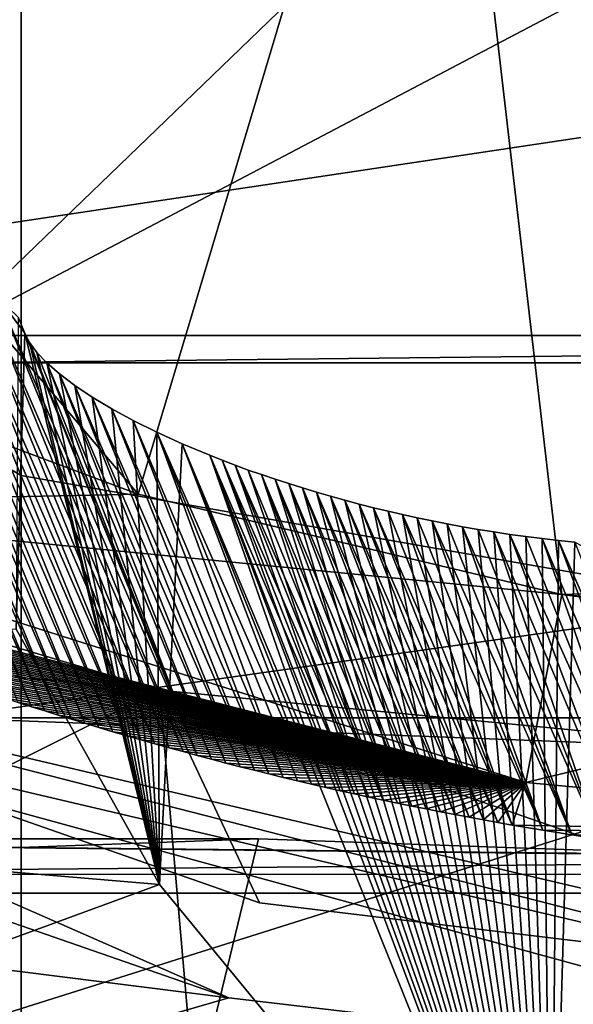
# Model space of a CAD drawing. Header units: millimetres. Extents: x -147 to 294, y -82 to 275.
# Tile 94 of 256: x 232.1 to 233.19, y 135.57 to 137.52. Entities that reach past the tile are written whole.
import ezdxf

# ---------------------------------------------------------------- set-up
doc = ezdxf.new("R2010")
doc.units = ezdxf.units.MM
doc.header["$LTSCALE"] = 67.506716
for name, color, linetype in [('1023', 7, 'CONTINUOUS'), ('1024', 7, 'CONTINUOUS'), ('1033', 7, 'CONTINUOUS'), ('1035', 7, 'CONTINUOUS'), ('1047', 7, 'CONTINUOUS'), ('1048', 7, 'CONTINUOUS'), ('1202', 7, 'CONTINUOUS'), ('3256', 7, 'CONTINUOUS'), ('3401', 7, 'CONTINUOUS'), ('3406', 7, 'CONTINUOUS'), ('3538', 7, 'CONTINUOUS'), ('3839', 7, 'CONTINUOUS'), ('3848', 7, 'CONTINUOUS'), ('3849', 7, 'CONTINUOUS'), ('3850', 7, 'CONTINUOUS'), ('3852', 7, 'CONTINUOUS'), ('3856', 7, 'CONTINUOUS'), ('3857', 7, 'CONTINUOUS'), ('3858', 7, 'CONTINUOUS'), ('3860', 7, 'CONTINUOUS'), ('3861', 7, 'CONTINUOUS'), ('3926', 7, 'CONTINUOUS'), ('3927', 7, 'CONTINUOUS'), ('4048', 7, 'CONTINUOUS')]:
    doc.layers.add(name, color=color, linetype=linetype)

msp = doc.modelspace()

# ---------------------------------------------------------------- linework, layer by layer
at = {"layer": '1023', "linetype": 'CONTINUOUS'}
for points in [[(228.4423, 138.7405, -50.744), (225.1132, 135.3587, -49.7493), (232.0989, 135.4898, -51.3636), (228.4423, 138.7405, -50.744)], [(232.0989, 135.4898, -51.3636), (232.0991, 136.6153, -51.3617), (228.4423, 138.7405, -50.744), (232.0989, 135.4898, -51.3636)], [(232.0993, 138.0082, -51.3593), (228.4423, 138.7405, -50.744), (232.0991, 136.6153, -51.3617), (232.0993, 138.0082, -51.3593)]]:
    msp.add_3dface(points, dxfattribs=at)
at = {"layer": '1024', "linetype": 'CONTINUOUS'}
for points in [[(232.0994, 138.7688, -51.3579), (232.0993, 138.0082, -51.3593), (239.2559, 135.3592, -51.2413), (232.0994, 138.7688, -51.3579)], [(232.0994, 138.7688, -51.3579), (239.2559, 135.3592, -51.2413), (235.8028, 138.7406, -51.5192), (232.0994, 138.7688, -51.3579)], [(232.0993, 138.0082, -51.3593), (232.0991, 136.6153, -51.3617), (239.2559, 135.3592, -51.2413), (232.0993, 138.0082, -51.3593)], [(232.0991, 136.6153, -51.3617), (232.0989, 135.4898, -51.3636), (239.2559, 135.3592, -51.2413), (232.0991, 136.6153, -51.3617)]]:
    msp.add_3dface(points, dxfattribs=at)
at = {"layer": '1033', "linetype": 'CONTINUOUS'}
for points in [[(232.5699, 135.8956, -29.992), (231.8211, 132.8089, -30.1456), (231.697, 135.8641, -30.1191), (232.5699, 135.8956, -29.992)], [(233.4594, 135.8643, -29.9527), (231.8211, 132.8089, -30.1456), (232.5699, 135.8956, -29.992), (233.4594, 135.8643, -29.9527)], [(234.3482, 135.8539, -30.0018), (231.8211, 132.8089, -30.1456), (233.4594, 135.8643, -29.9527), (234.3482, 135.8539, -30.0018)], [(234.3482, 135.8539, -30.0018), (234.3458, 134.4748, -30.0247), (231.8211, 132.8089, -30.1456), (234.3482, 135.8539, -30.0018)]]:
    msp.add_3dface(points, dxfattribs=at)
at = {"layer": '1035', "linetype": 'CONTINUOUS'}
for points in [[(231.8211, 132.8089, -30.1456), (234.3458, 134.4748, -30.0247), (226.4347, 135.7877, -28.8869), (231.8211, 132.8089, -30.1456)], [(226.4347, 135.7877, -28.8869), (234.3458, 134.4748, -30.0247), (241.5995, 133.9568, -30.9088), (226.4347, 135.7877, -28.8869)], [(242.3202, 135.7877, -30.5596), (226.4347, 135.7877, -28.8869), (242.1171, 134.6476, -30.8029), (242.3202, 135.7877, -30.5596)], [(242.1171, 134.6476, -30.8029), (226.4347, 135.7877, -28.8869), (241.5995, 133.9568, -30.9088), (242.1171, 134.6476, -30.8029)]]:
    msp.add_3dface(points, dxfattribs=at)
at = {"layer": '1047', "linetype": 'CONTINUOUS'}
msp.add_3dface([(232.5699, 135.8956, -29.992), (231.697, 135.8641, -30.1191), (230.4226, 135.8956, -29.7659), (232.5699, 135.8956, -29.992)], dxfattribs=at)
at = {"layer": '1048', "linetype": 'CONTINUOUS'}
for points in [[(226.4347, 135.7877, -28.8869), (234.3482, 135.8539, -30.0018), (230.4226, 135.8956, -29.7659), (226.4347, 135.7877, -28.8869)], [(234.3482, 135.8539, -30.0018), (233.4594, 135.8643, -29.9527), (230.4226, 135.8956, -29.7659), (234.3482, 135.8539, -30.0018)], [(233.4594, 135.8643, -29.9527), (232.5699, 135.8956, -29.992), (230.4226, 135.8956, -29.7659), (233.4594, 135.8643, -29.9527)], [(234.3482, 135.8539, -30.0018), (226.4347, 135.7877, -28.8869), (242.3202, 135.7877, -30.5596), (234.3482, 135.8539, -30.0018)]]:
    msp.add_3dface(points, dxfattribs=at)
at = {"layer": '1202', "linetype": 'CONTINUOUS'}
for points in [[(231.89, 138.7724, -53.3469), (241.5294, 138.5312, -52.905), (231.8897, 137.0878, -53.3499), (231.89, 138.7724, -53.3469)], [(241.5294, 138.5312, -52.905), (231.8894, 135.4933, -53.3526), (231.8897, 137.0878, -53.3499), (241.5294, 138.5312, -52.905)], [(231.8894, 135.4933, -53.3526), (241.5294, 138.5312, -52.905), (240.426, 135.3129, -53.0827), (231.8894, 135.4933, -53.3526)]]:
    msp.add_3dface(points, dxfattribs=at)
at = {"layer": '3256', "linetype": 'CONTINUOUS'}
for points in [[(222.8952, 136.7908, -26.9624), (225.705, 133.6187, -25.8615), (232.5113, 135.5808, -24.6857), (222.8952, 136.7908, -26.9624)], [(230.9129, 136.1347, -24.7715), (222.8952, 136.7908, -26.9624), (232.5113, 135.5808, -24.6857), (230.9129, 136.1347, -24.7715)], [(232.5113, 135.5808, -24.6857), (225.705, 133.6187, -25.8615), (234.1418, 135.3887, -24.7277), (232.5113, 135.5808, -24.6857)]]:
    msp.add_3dface(points, dxfattribs=at)
at = {"layer": '3401', "linetype": 'CONTINUOUS'}
for points in [[(230.8785, 136.6363, -26.2468), (232.3734, 136.19, -26.5287), (229.6792, 134.8447, -26.6202), (230.8785, 136.6363, -26.2468)], [(229.6792, 134.8447, -26.6202), (232.3734, 136.19, -26.5287), (232.4905, 134.8447, -26.9162), (229.6792, 134.8447, -26.6202)], [(232.3734, 136.19, -26.5287), (233.938, 136.0396, -26.7354), (232.4905, 134.8447, -26.9162), (232.3734, 136.19, -26.5287)], [(236.5588, 136.1167, -26.9899), (236.5919, 134.1245, -27.5489), (232.627, 132.8531, -27.4859), (236.5588, 136.1167, -26.9899)], [(236.4268, 136.0996, -26.9807), (236.5588, 136.1167, -26.9899), (232.627, 132.8531, -27.4859), (236.4268, 136.0996, -26.9807)], [(236.286, 136.0837, -26.9703), (236.4268, 136.0996, -26.9807), (232.627, 132.8531, -27.4859), (236.286, 136.0837, -26.9703)], [(236.136, 136.0696, -26.9585), (236.286, 136.0837, -26.9703), (232.627, 132.8531, -27.4859), (236.136, 136.0696, -26.9585)], [(235.9762, 136.0574, -26.945), (236.136, 136.0696, -26.9585), (232.627, 132.8531, -27.4859), (235.9762, 136.0574, -26.945)], [(235.8058, 136.048, -26.9297), (235.9762, 136.0574, -26.945), (232.627, 132.8531, -27.4859), (235.8058, 136.048, -26.9297)], [(235.6237, 136.0419, -26.9123), (235.8058, 136.048, -26.9297), (232.627, 132.8531, -27.4859), (235.6237, 136.0419, -26.9123)], [(232.4905, 134.8447, -26.9162), (233.938, 136.0396, -26.7354), (232.6159, 134.4705, -27.0337), (232.4905, 134.8447, -26.9162)], [(232.6159, 134.4705, -27.0337), (233.938, 136.0396, -26.7354), (232.6644, 134.1246, -27.1353), (232.6159, 134.4705, -27.0337)], [(235.4297, 136.0396, -26.8925), (235.6237, 136.0419, -26.9123), (232.627, 132.8531, -27.4859), (235.4297, 136.0396, -26.8925)], [(234.6838, 136.0396, -26.8139), (235.4297, 136.0396, -26.8925), (232.627, 132.8531, -27.4859), (234.6838, 136.0396, -26.8139)], [(233.938, 136.0396, -26.7354), (234.6838, 136.0396, -26.8139), (232.627, 132.8531, -27.4859), (233.938, 136.0396, -26.7354)], [(232.6644, 134.1246, -27.1353), (233.938, 136.0396, -26.7354), (232.627, 132.8531, -27.4859), (232.6644, 134.1246, -27.1353)]]:
    msp.add_3dface(points, dxfattribs=at)
at = {"layer": '3406', "linetype": 'CONTINUOUS'}
for points in [[(230.9736, 136.2547, -24.817), (234.14, 135.5125, -24.7719), (231.012, 136.3134, -24.9349), (230.9736, 136.2547, -24.817)], [(234.14, 135.5125, -24.7719), (234.1334, 135.5812, -24.8798), (231.012, 136.3134, -24.9349), (234.14, 135.5125, -24.7719)], [(231.012, 136.3134, -24.9349), (234.1334, 135.5812, -24.8798), (232.5722, 135.7687, -24.8441), (231.012, 136.3134, -24.9349)], [(230.9129, 136.1347, -24.7715), (232.5113, 135.5808, -24.6857), (230.9736, 136.2547, -24.817), (230.9129, 136.1347, -24.7715)], [(232.5113, 135.5808, -24.6857), (234.1418, 135.3887, -24.7277), (230.9736, 136.2547, -24.817), (232.5113, 135.5808, -24.6857)], [(234.1418, 135.3887, -24.7277), (234.14, 135.5125, -24.7719), (230.9736, 136.2547, -24.817), (234.1418, 135.3887, -24.7277)]]:
    msp.add_3dface(points, dxfattribs=at)
at = {"layer": '3538', "linetype": 'CONTINUOUS'}
for points in [[(232.3734, 136.19, -26.5287), (230.8785, 136.6363, -26.2468), (231.012, 136.3134, -24.9349), (232.3734, 136.19, -26.5287)], [(232.3734, 136.19, -26.5287), (231.012, 136.3134, -24.9349), (232.5722, 135.7687, -24.8441), (232.3734, 136.19, -26.5287)], [(233.938, 136.0396, -26.7354), (232.3734, 136.19, -26.5287), (234.1334, 135.5812, -24.8798), (233.938, 136.0396, -26.7354)], [(234.1334, 135.5812, -24.8798), (232.3734, 136.19, -26.5287), (232.5722, 135.7687, -24.8441), (234.1334, 135.5812, -24.8798)]]:
    msp.add_3dface(points, dxfattribs=at)
at = {"layer": '3839', "linetype": 'CONTINUOUS'}
for points in [[(235.0063, 136.4306, -23.7514), (235.0162, 138.6168, -23.658), (232.9202, 138.5439, -23.5384), (235.0063, 136.4306, -23.7514)], [(230.7538, 138.4395, -23.6229), (232.3312, 136.5784, -23.6256), (232.9202, 138.5439, -23.5384), (230.7538, 138.4395, -23.6229)], [(232.3312, 136.5784, -23.6256), (233.1714, 136.3795, -23.6366), (232.9202, 138.5439, -23.5384), (232.3312, 136.5784, -23.6256)], [(234.0901, 136.4069, -23.6747), (235.0063, 136.4306, -23.7514), (232.9202, 138.5439, -23.5384), (234.0901, 136.4069, -23.6747)], [(233.1714, 136.3795, -23.6366), (234.0901, 136.4069, -23.6747), (232.9202, 138.5439, -23.5384), (233.1714, 136.3795, -23.6366)], [(231.4973, 136.8899, -23.6409), (232.3312, 136.5784, -23.6256), (230.7538, 138.4395, -23.6229), (231.4973, 136.8899, -23.6409)]]:
    msp.add_3dface(points, dxfattribs=at)
at = {"layer": '3848', "linetype": 'CONTINUOUS'}
msp.add_3dface([(232.1062, 136.8975, -27.4203), (232.0935, 136.9291, -27.5406), (232.089, 136.3108, -27.5837), (232.1062, 136.8975, -27.4203)], dxfattribs=at)
at = {"layer": '3849', "linetype": 'CONTINUOUS'}
for points in [[(231.9424, 136.135, -28.9752), (231.9631, 136.8386, -28.7793), (236.9356, 136.8386, -29.3029), (231.9424, 136.135, -28.9752)], [(236.915, 136.135, -29.4988), (231.9424, 136.135, -28.9752), (236.9356, 136.8386, -29.3029), (236.915, 136.135, -29.4988)]]:
    msp.add_3dface(points, dxfattribs=at)
at = {"layer": '3850', "linetype": 'CONTINUOUS'}
for points in [[(228.7832, 135.825, -28.8975), (231.9424, 136.135, -28.9752), (240.0211, 135.8254, -30.0806), (228.7832, 135.825, -28.8975)], [(231.9424, 136.135, -28.9752), (236.915, 136.135, -29.4988), (240.0211, 135.8254, -30.0806), (231.9424, 136.135, -28.9752)], [(240.0426, 134.3077, -29.8767), (228.7832, 135.825, -28.8975), (240.0211, 135.8254, -30.0806), (240.0426, 134.3077, -29.8767)], [(228.8048, 134.3067, -28.6923), (228.7832, 135.825, -28.8975), (233.6475, 134.7462, -29.4935), (228.8048, 134.3067, -28.6923)], [(233.6475, 134.7462, -29.4935), (228.7832, 135.825, -28.8975), (235.1393, 134.7462, -29.6506), (233.6475, 134.7462, -29.4935)], [(235.1393, 134.7462, -29.6506), (228.7832, 135.825, -28.8975), (240.0426, 134.3077, -29.8767), (235.1393, 134.7462, -29.6506)]]:
    msp.add_3dface(points, dxfattribs=at)
at = {"layer": '3852', "linetype": 'CONTINUOUS'}
for points in [[(232.089, 136.3108, -27.5837), (228.9882, 136.091, -26.9509), (232.3734, 135.805, -27.0885), (232.089, 136.3108, -27.5837)], [(228.9882, 136.091, -26.9509), (229.0098, 134.5727, -26.7457), (232.3734, 135.805, -27.0885), (228.9882, 136.091, -26.9509)], [(232.3734, 135.805, -27.0885), (229.0098, 134.5727, -26.7457), (233.1497, 134.8618, -27.0591), (232.3734, 135.805, -27.0885)]]:
    msp.add_3dface(points, dxfattribs=at)
at = {"layer": '3856', "linetype": 'CONTINUOUS'}
for points in [[(232.1062, 136.8975, -27.4203), (232.089, 136.3108, -27.5837), (232.3734, 135.805, -27.0885), (232.1062, 136.8975, -27.4203)], [(232.1062, 136.8975, -27.4203), (232.3734, 135.805, -27.0885), (232.1158, 136.8791, -27.3527), (232.1062, 136.8975, -27.4203)], [(232.1158, 136.8791, -27.3527), (232.3734, 135.805, -27.0885), (232.1305, 136.8595, -27.2857), (232.1158, 136.8791, -27.3527)], [(232.1305, 136.8595, -27.2857), (232.3734, 135.805, -27.0885), (232.1502, 136.8387, -27.2198), (232.1305, 136.8595, -27.2857)], [(232.1502, 136.8387, -27.2198), (232.3734, 135.805, -27.0885), (232.1752, 136.8169, -27.155), (232.1502, 136.8387, -27.2198)], [(232.1752, 136.8169, -27.155), (232.3734, 135.805, -27.0885), (232.2053, 136.7941, -27.0918), (232.1752, 136.8169, -27.155)], [(232.2053, 136.7941, -27.0918), (232.3734, 135.805, -27.0885), (232.2401, 136.7709, -27.0315), (232.2053, 136.7941, -27.0918)], [(232.2401, 136.7709, -27.0315), (232.3734, 135.805, -27.0885), (232.2789, 136.7478, -26.9749), (232.2401, 136.7709, -27.0315)], [(232.2789, 136.7478, -26.9749), (232.3734, 135.805, -27.0885), (232.3215, 136.7246, -26.922), (232.2789, 136.7478, -26.9749)], [(232.3215, 136.7246, -26.922), (232.3734, 135.805, -27.0885), (232.368, 136.7014, -26.8725), (232.3215, 136.7246, -26.922)], [(232.368, 136.7014, -26.8725), (232.3734, 135.805, -27.0885), (232.4186, 136.6784, -26.8261), (232.368, 136.7014, -26.8725)], [(232.3734, 135.805, -27.0885), (233.1497, 134.8618, -27.0591), (232.4186, 136.6784, -26.8261), (232.3734, 135.805, -27.0885)], [(232.4186, 136.6784, -26.8261), (233.1497, 134.8618, -27.0591), (232.4731, 136.6555, -26.7832), (232.4186, 136.6784, -26.8261)], [(232.4731, 136.6555, -26.7832), (233.1497, 134.8618, -27.0591), (232.4982, 136.6456, -26.7657), (232.4731, 136.6555, -26.7832)], [(232.4982, 136.6456, -26.7657), (233.1497, 134.8618, -27.0591), (232.5237, 136.6359, -26.749), (232.4982, 136.6456, -26.7657)], [(232.5237, 136.6359, -26.749), (233.1497, 134.8618, -27.0591), (232.5497, 136.6264, -26.7332), (232.5237, 136.6359, -26.749)], [(232.5497, 136.6264, -26.7332), (233.1497, 134.8618, -27.0591), (232.5761, 136.6172, -26.7183), (232.5497, 136.6264, -26.7332)], [(232.5761, 136.6172, -26.7183), (233.1497, 134.8618, -27.0591), (232.6027, 136.6082, -26.7043), (232.5761, 136.6172, -26.7183)], [(232.6027, 136.6082, -26.7043), (233.1497, 134.8618, -27.0591), (232.6298, 136.5994, -26.6912), (232.6027, 136.6082, -26.7043)], [(232.6298, 136.5994, -26.6912), (233.1497, 134.8618, -27.0591), (232.6572, 136.5908, -26.679), (232.6298, 136.5994, -26.6912)], [(232.6572, 136.5908, -26.679), (233.1497, 134.8618, -27.0591), (232.6849, 136.5824, -26.6677), (232.6572, 136.5908, -26.679)], [(232.6849, 136.5824, -26.6677), (233.1497, 134.8618, -27.0591), (232.7129, 136.5743, -26.6572), (232.6849, 136.5824, -26.6677)], [(232.7129, 136.5743, -26.6572), (233.1497, 134.8618, -27.0591), (232.7412, 136.5665, -26.6476), (232.7129, 136.5743, -26.6572)], [(232.7412, 136.5665, -26.6476), (233.1497, 134.8618, -27.0591), (232.7698, 136.559, -26.6388), (232.7412, 136.5665, -26.6476)], [(232.7698, 136.559, -26.6388), (233.1497, 134.8618, -27.0591), (232.7984, 136.5517, -26.631), (232.7698, 136.559, -26.6388)], [(232.7984, 136.5517, -26.631), (233.1497, 134.8618, -27.0591), (232.8271, 136.5448, -26.624), (232.7984, 136.5517, -26.631)], [(232.8271, 136.5448, -26.624), (233.1497, 134.8618, -27.0591), (232.8559, 136.5381, -26.6179), (232.8271, 136.5448, -26.624)], [(232.8559, 136.5381, -26.6179), (233.1497, 134.8618, -27.0591), (232.885, 136.5317, -26.6126), (232.8559, 136.5381, -26.6179)], [(232.885, 136.5317, -26.6126), (233.1497, 134.8618, -27.0591), (232.9144, 136.5255, -26.6081), (232.885, 136.5317, -26.6126)], [(232.9144, 136.5255, -26.6081), (233.1497, 134.8618, -27.0591), (232.9443, 136.5197, -26.6044), (232.9144, 136.5255, -26.6081)], [(232.9443, 136.5197, -26.6044), (233.1497, 134.8618, -27.0591), (232.9748, 136.514, -26.6016), (232.9443, 136.5197, -26.6044)], [(232.9748, 136.514, -26.6016), (233.1497, 134.8618, -27.0591), (233.0058, 136.5087, -26.5996), (232.9748, 136.514, -26.6016)], [(233.0058, 136.5087, -26.5996), (233.1497, 134.8618, -27.0591), (233.0371, 136.5037, -26.5985), (233.0058, 136.5087, -26.5996)], [(233.0371, 136.5037, -26.5985), (233.1497, 134.8618, -27.0591), (233.0686, 136.4989, -26.5984), (233.0371, 136.5037, -26.5985)], [(233.0686, 136.4989, -26.5984), (233.1497, 134.8618, -27.0591), (233.1005, 136.4945, -26.5992), (233.0686, 136.4989, -26.5984)], [(233.1005, 136.4945, -26.5992), (233.1497, 134.8618, -27.0591), (233.1326, 136.4904, -26.601), (233.1005, 136.4945, -26.5992)], [(233.1326, 136.4904, -26.601), (233.1497, 134.8618, -27.0591), (233.1648, 136.4866, -26.6039), (233.1326, 136.4904, -26.601)], [(233.1648, 136.4866, -26.6039), (233.1497, 134.8618, -27.0591), (233.1973, 136.4832, -26.6077), (233.1648, 136.4866, -26.6039)]]:
    msp.add_3dface(points, dxfattribs=at)
at = {"layer": '3857', "linetype": 'CONTINUOUS'}
for points in [[(231.7281, 137.0512, -27.5983), (231.7551, 137.0436, -27.6033), (232.1199, 136.1573, -24.2314), (231.7281, 137.0512, -27.5983)], [(232.0933, 136.1658, -24.2313), (231.7281, 137.0512, -27.5983), (232.1199, 136.1573, -24.2314), (232.0933, 136.1658, -24.2313)], [(231.7551, 137.0436, -27.6033), (231.782, 137.0362, -27.6082), (232.1464, 136.1489, -24.2316), (231.7551, 137.0436, -27.6033)], [(232.1199, 136.1573, -24.2314), (231.7551, 137.0436, -27.6033), (232.1464, 136.1489, -24.2316), (232.1199, 136.1573, -24.2314)], [(231.782, 137.0362, -27.6082), (231.809, 137.0288, -27.6131), (232.1728, 136.1406, -24.2319), (231.782, 137.0362, -27.6082)], [(232.1464, 136.1489, -24.2316), (231.782, 137.0362, -27.6082), (232.1728, 136.1406, -24.2319), (232.1464, 136.1489, -24.2316)], [(231.809, 137.0288, -27.6131), (231.836, 137.0216, -27.618), (232.199, 136.1325, -24.2321), (231.809, 137.0288, -27.6131)], [(232.1728, 136.1406, -24.2319), (231.809, 137.0288, -27.6131), (232.199, 136.1325, -24.2321), (232.1728, 136.1406, -24.2319)], [(231.836, 137.0216, -27.618), (231.8631, 137.0144, -27.6229), (232.2253, 136.1245, -24.2324), (231.836, 137.0216, -27.618)], [(232.199, 136.1325, -24.2321), (231.836, 137.0216, -27.618), (232.2253, 136.1245, -24.2324), (232.199, 136.1325, -24.2321)], [(231.8631, 137.0144, -27.6229), (231.8902, 137.0074, -27.6277), (232.2532, 136.1161, -24.2327), (231.8631, 137.0144, -27.6229)], [(232.2253, 136.1245, -24.2324), (231.8631, 137.0144, -27.6229), (232.2532, 136.1161, -24.2327), (232.2253, 136.1245, -24.2324)], [(231.8902, 137.0074, -27.6277), (231.9173, 137.0004, -27.6325), (232.281, 136.1078, -24.233), (231.8902, 137.0074, -27.6277)], [(232.2532, 136.1161, -24.2327), (231.8902, 137.0074, -27.6277), (232.281, 136.1078, -24.233), (232.2532, 136.1161, -24.2327)], [(231.9173, 137.0004, -27.6325), (231.9444, 136.9935, -27.6373), (232.3088, 136.0997, -24.2333), (231.9173, 137.0004, -27.6325)], [(232.281, 136.1078, -24.233), (231.9173, 137.0004, -27.6325), (232.3088, 136.0997, -24.2333), (232.281, 136.1078, -24.233)], [(231.9444, 136.9935, -27.6373), (231.9716, 136.9868, -27.6421), (232.3367, 136.0917, -24.2337), (231.9444, 136.9935, -27.6373)], [(232.3088, 136.0997, -24.2333), (231.9444, 136.9935, -27.6373), (232.3367, 136.0917, -24.2337), (232.3088, 136.0997, -24.2333)], [(231.9716, 136.9868, -27.6421), (231.9988, 136.9801, -27.6468), (232.3646, 136.0838, -24.2341), (231.9716, 136.9868, -27.6421)], [(232.3367, 136.0917, -24.2337), (231.9716, 136.9868, -27.6421), (232.3646, 136.0838, -24.2341), (232.3367, 136.0917, -24.2337)], [(231.9988, 136.9801, -27.6468), (232.0261, 136.9736, -27.6515), (232.3925, 136.076, -24.2345), (231.9988, 136.9801, -27.6468)], [(232.3646, 136.0838, -24.2341), (231.9988, 136.9801, -27.6468), (232.3925, 136.076, -24.2345), (232.3646, 136.0838, -24.2341)], [(232.0261, 136.9736, -27.6515), (232.0533, 136.9671, -27.6562), (232.4204, 136.0683, -24.235), (232.0261, 136.9736, -27.6515)], [(232.3925, 136.076, -24.2345), (232.0261, 136.9736, -27.6515), (232.4204, 136.0683, -24.235), (232.3925, 136.076, -24.2345)], [(232.0533, 136.9671, -27.6562), (232.0935, 136.9291, -27.5406), (232.1062, 136.8975, -27.4203), (232.0533, 136.9671, -27.6562)], [(232.0533, 136.9671, -27.6562), (232.1062, 136.8975, -27.4203), (232.4485, 136.0607, -24.2354), (232.0533, 136.9671, -27.6562)], [(232.4204, 136.0683, -24.235), (232.0533, 136.9671, -27.6562), (232.4485, 136.0607, -24.2354), (232.4204, 136.0683, -24.235)], [(232.1062, 136.8975, -27.4203), (232.1158, 136.8791, -27.3527), (232.4485, 136.0607, -24.2354), (232.1062, 136.8975, -27.4203)], [(232.1158, 136.8791, -27.3527), (232.1305, 136.8595, -27.2857), (232.4485, 136.0607, -24.2354), (232.1158, 136.8791, -27.3527)], [(232.1305, 136.8595, -27.2857), (232.1502, 136.8387, -27.2198), (232.4485, 136.0607, -24.2354), (232.1305, 136.8595, -27.2857)], [(232.1502, 136.8387, -27.2198), (232.1752, 136.8169, -27.155), (232.4767, 136.0532, -24.2359), (232.1502, 136.8387, -27.2198)], [(232.4485, 136.0607, -24.2354), (232.1502, 136.8387, -27.2198), (232.4767, 136.0532, -24.2359), (232.4485, 136.0607, -24.2354)], [(232.1752, 136.8169, -27.155), (232.2053, 136.7941, -27.0918), (232.505, 136.0458, -24.2364), (232.1752, 136.8169, -27.155)], [(232.4767, 136.0532, -24.2359), (232.1752, 136.8169, -27.155), (232.505, 136.0458, -24.2364), (232.4767, 136.0532, -24.2359)], [(232.2053, 136.7941, -27.0918), (232.2401, 136.7709, -27.0315), (232.5334, 136.0385, -24.237), (232.2053, 136.7941, -27.0918)], [(232.505, 136.0458, -24.2364), (232.2053, 136.7941, -27.0918), (232.5334, 136.0385, -24.237), (232.505, 136.0458, -24.2364)], [(232.2401, 136.7709, -27.0315), (232.2789, 136.7478, -26.9749), (232.5618, 136.0313, -24.2376), (232.2401, 136.7709, -27.0315)], [(232.5334, 136.0385, -24.237), (232.2401, 136.7709, -27.0315), (232.5618, 136.0313, -24.2376), (232.5334, 136.0385, -24.237)], [(232.2789, 136.7478, -26.9749), (232.3215, 136.7246, -26.922), (232.5902, 136.0242, -24.2382), (232.2789, 136.7478, -26.9749)], [(232.5618, 136.0313, -24.2376), (232.2789, 136.7478, -26.9749), (232.5902, 136.0242, -24.2382), (232.5618, 136.0313, -24.2376)], [(232.3215, 136.7246, -26.922), (232.368, 136.7014, -26.8725), (232.6186, 136.0173, -24.2388), (232.3215, 136.7246, -26.922)], [(232.5902, 136.0242, -24.2382), (232.3215, 136.7246, -26.922), (232.6186, 136.0173, -24.2388), (232.5902, 136.0242, -24.2382)], [(232.368, 136.7014, -26.8725), (232.4186, 136.6784, -26.8261), (232.6754, 136.0038, -24.2401), (232.368, 136.7014, -26.8725)], [(232.6186, 136.0173, -24.2388), (232.368, 136.7014, -26.8725), (232.647, 136.0105, -24.2394), (232.6186, 136.0173, -24.2388)], [(232.647, 136.0105, -24.2394), (232.368, 136.7014, -26.8725), (232.6754, 136.0038, -24.2401), (232.647, 136.0105, -24.2394)], [(232.4186, 136.6784, -26.8261), (232.4731, 136.6555, -26.7832), (232.7038, 135.9972, -24.2408), (232.4186, 136.6784, -26.8261)], [(232.6754, 136.0038, -24.2401), (232.4186, 136.6784, -26.8261), (232.7038, 135.9972, -24.2408), (232.6754, 136.0038, -24.2401)], [(232.4731, 136.6555, -26.7832), (232.4982, 136.6456, -26.7657), (232.7606, 135.9845, -24.2423), (232.4731, 136.6555, -26.7832)], [(232.7038, 135.9972, -24.2408), (232.4731, 136.6555, -26.7832), (232.7322, 135.9908, -24.2416), (232.7038, 135.9972, -24.2408)], [(232.7322, 135.9908, -24.2416), (232.4731, 136.6555, -26.7832), (232.7606, 135.9845, -24.2423), (232.7322, 135.9908, -24.2416)], [(232.4982, 136.6456, -26.7657), (232.5237, 136.6359, -26.749), (232.789, 135.9783, -24.2431), (232.4982, 136.6456, -26.7657)], [(232.7606, 135.9845, -24.2423), (232.4982, 136.6456, -26.7657), (232.789, 135.9783, -24.2431), (232.7606, 135.9845, -24.2423)], [(232.5237, 136.6359, -26.749), (232.5497, 136.6264, -26.7332), (232.8175, 135.9722, -24.2439), (232.5237, 136.6359, -26.749)], [(232.789, 135.9783, -24.2431), (232.5237, 136.6359, -26.749), (232.8175, 135.9722, -24.2439), (232.789, 135.9783, -24.2431)], [(232.5497, 136.6264, -26.7332), (232.5761, 136.6172, -26.7183), (232.8175, 135.9722, -24.2439), (232.5497, 136.6264, -26.7332)], [(232.5761, 136.6172, -26.7183), (232.6027, 136.6082, -26.7043), (232.8459, 135.9662, -24.2447), (232.5761, 136.6172, -26.7183)], [(232.8175, 135.9722, -24.2439), (232.5761, 136.6172, -26.7183), (232.8459, 135.9662, -24.2447), (232.8175, 135.9722, -24.2439)], [(232.6027, 136.6082, -26.7043), (232.6298, 136.5994, -26.6912), (232.8743, 135.9604, -24.2456), (232.6027, 136.6082, -26.7043)], [(232.8459, 135.9662, -24.2447), (232.6027, 136.6082, -26.7043), (232.8743, 135.9604, -24.2456), (232.8459, 135.9662, -24.2447)], [(232.6298, 136.5994, -26.6912), (232.6572, 136.5908, -26.679), (232.9027, 135.9547, -24.2465), (232.6298, 136.5994, -26.6912)], [(232.8743, 135.9604, -24.2456), (232.6298, 136.5994, -26.6912), (232.9027, 135.9547, -24.2465), (232.8743, 135.9604, -24.2456)], [(232.6572, 136.5908, -26.679), (232.6849, 136.5824, -26.6677), (232.9312, 135.9491, -24.2474), (232.6572, 136.5908, -26.679)], [(232.9027, 135.9547, -24.2465), (232.6572, 136.5908, -26.679), (232.9312, 135.9491, -24.2474), (232.9027, 135.9547, -24.2465)], [(232.6849, 136.5824, -26.6677), (232.7129, 136.5743, -26.6572), (232.9596, 135.9436, -24.2483), (232.6849, 136.5824, -26.6677)], [(232.9312, 135.9491, -24.2474), (232.6849, 136.5824, -26.6677), (232.9596, 135.9436, -24.2483), (232.9312, 135.9491, -24.2474)], [(232.7129, 136.5743, -26.6572), (232.7412, 136.5665, -26.6476), (232.988, 135.9383, -24.2493), (232.7129, 136.5743, -26.6572)], [(232.9596, 135.9436, -24.2483), (232.7129, 136.5743, -26.6572), (232.988, 135.9383, -24.2493), (232.9596, 135.9436, -24.2483)], [(232.7412, 136.5665, -26.6476), (232.7698, 136.559, -26.6388), (233.0164, 135.933, -24.2503), (232.7412, 136.5665, -26.6476)], [(232.988, 135.9383, -24.2493), (232.7412, 136.5665, -26.6476), (233.0164, 135.933, -24.2503), (232.988, 135.9383, -24.2493)], [(232.7698, 136.559, -26.6388), (232.7984, 136.5517, -26.631), (233.0449, 135.9279, -24.2513), (232.7698, 136.559, -26.6388)], [(233.0164, 135.933, -24.2503), (232.7698, 136.559, -26.6388), (233.0449, 135.9279, -24.2513), (233.0164, 135.933, -24.2503)], [(232.7984, 136.5517, -26.631), (232.8271, 136.5448, -26.624), (233.0733, 135.9229, -24.2524), (232.7984, 136.5517, -26.631)], [(233.0449, 135.9279, -24.2513), (232.7984, 136.5517, -26.631), (233.0733, 135.9229, -24.2524), (233.0449, 135.9279, -24.2513)], [(232.8271, 136.5448, -26.624), (232.8559, 136.5381, -26.6179), (233.0733, 135.9229, -24.2524), (232.8271, 136.5448, -26.624)], [(232.8559, 136.5381, -26.6179), (232.885, 136.5317, -26.6126), (233.1341, 135.9127, -24.2547), (232.8559, 136.5381, -26.6179)], [(233.0733, 135.9229, -24.2524), (232.8559, 136.5381, -26.6179), (233.1341, 135.9127, -24.2547), (233.0733, 135.9229, -24.2524)], [(232.885, 136.5317, -26.6126), (232.9144, 136.5255, -26.6081), (233.1341, 135.9127, -24.2547), (232.885, 136.5317, -26.6126)], [(232.9144, 136.5255, -26.6081), (232.9443, 136.5197, -26.6044), (233.1917, 135.9035, -24.257), (232.9144, 136.5255, -26.6081)], [(233.1341, 135.9127, -24.2547), (232.9144, 136.5255, -26.6081), (233.1917, 135.9035, -24.257), (233.1341, 135.9127, -24.2547)], [(232.9443, 136.5197, -26.6044), (232.9748, 136.514, -26.6016), (233.1917, 135.9035, -24.257), (232.9443, 136.5197, -26.6044)], [(232.9748, 136.514, -26.6016), (233.0058, 136.5087, -26.5996), (233.2462, 135.8952, -24.2592), (232.9748, 136.514, -26.6016)], [(233.1917, 135.9035, -24.257), (232.9748, 136.514, -26.6016), (233.2462, 135.8952, -24.2592), (233.1917, 135.9035, -24.257)], [(233.0058, 136.5087, -26.5996), (233.0371, 136.5037, -26.5985), (233.2462, 135.8952, -24.2592), (233.0058, 136.5087, -26.5996)], [(233.0371, 136.5037, -26.5985), (233.0686, 136.4989, -26.5984), (233.2975, 135.8878, -24.2615), (233.0371, 136.5037, -26.5985)], [(233.2462, 135.8952, -24.2592), (233.0371, 136.5037, -26.5985), (233.2975, 135.8878, -24.2615), (233.2462, 135.8952, -24.2592)], [(233.0686, 136.4989, -26.5984), (233.1005, 136.4945, -26.5992), (233.346, 135.8812, -24.2637), (233.0686, 136.4989, -26.5984)], [(233.2975, 135.8878, -24.2615), (233.0686, 136.4989, -26.5984), (233.346, 135.8812, -24.2637), (233.2975, 135.8878, -24.2615)], [(233.1005, 136.4945, -26.5992), (233.1326, 136.4904, -26.601), (233.346, 135.8812, -24.2637), (233.1005, 136.4945, -26.5992)], [(233.1326, 136.4904, -26.601), (233.1648, 136.4866, -26.6039), (233.3917, 135.8753, -24.2658), (233.1326, 136.4904, -26.601)], [(233.346, 135.8812, -24.2637), (233.1326, 136.4904, -26.601), (233.3917, 135.8753, -24.2658), (233.346, 135.8812, -24.2637)], [(233.1648, 136.4866, -26.6039), (233.1973, 136.4832, -26.6077), (233.4347, 135.87, -24.2679), (233.1648, 136.4866, -26.6039)], [(233.3917, 135.8753, -24.2658), (233.1648, 136.4866, -26.6039), (233.4347, 135.87, -24.2679), (233.3917, 135.8753, -24.2658)]]:
    msp.add_3dface(points, dxfattribs=at)
at = {"layer": '3858', "linetype": 'CONTINUOUS'}
for points in [[(232.3312, 136.5784, -23.6256), (231.4973, 136.8899, -23.6409), (231.3522, 136.5583, -23.8309), (232.3312, 136.5784, -23.6256)], [(233.1714, 136.3795, -23.6366), (232.3312, 136.5784, -23.6256), (231.3522, 136.5583, -23.8309), (233.1714, 136.3795, -23.6366)], [(231.3522, 136.5583, -23.8309), (231.3226, 136.4645, -24.2355), (233.1004, 136.0073, -23.8342), (231.3522, 136.5583, -23.8309)], [(233.1714, 136.3795, -23.6366), (231.3522, 136.5583, -23.8309), (233.1004, 136.0073, -23.8342), (233.1714, 136.3795, -23.6366)], [(231.3226, 136.4645, -24.2355), (231.3525, 136.451, -24.235), (233.1004, 136.0073, -23.8342), (231.3226, 136.4645, -24.2355)], [(231.3525, 136.451, -24.235), (231.3824, 136.4377, -24.2345), (233.1004, 136.0073, -23.8342), (231.3525, 136.451, -24.235)], [(231.3824, 136.4377, -24.2345), (231.4122, 136.4246, -24.234), (233.1004, 136.0073, -23.8342), (231.3824, 136.4377, -24.2345)], [(231.4122, 136.4246, -24.234), (231.4418, 136.4117, -24.2336), (233.1004, 136.0073, -23.8342), (231.4122, 136.4246, -24.234)], [(231.4418, 136.4117, -24.2336), (231.4714, 136.399, -24.2332), (233.1004, 136.0073, -23.8342), (231.4418, 136.4117, -24.2336)], [(231.4714, 136.399, -24.2332), (231.5008, 136.3865, -24.2329), (233.1004, 136.0073, -23.8342), (231.4714, 136.399, -24.2332)], [(231.5008, 136.3865, -24.2329), (231.5302, 136.3742, -24.2325), (233.1004, 136.0073, -23.8342), (231.5008, 136.3865, -24.2329)], [(231.5302, 136.3742, -24.2325), (231.5595, 136.3621, -24.2322), (233.1004, 136.0073, -23.8342), (231.5302, 136.3742, -24.2325)], [(231.5595, 136.3621, -24.2322), (231.5886, 136.3501, -24.232), (233.1004, 136.0073, -23.8342), (231.5595, 136.3621, -24.2322)], [(231.5886, 136.3501, -24.232), (231.6177, 136.3384, -24.2317), (233.1004, 136.0073, -23.8342), (231.5886, 136.3501, -24.232)], [(231.6177, 136.3384, -24.2317), (231.6466, 136.3268, -24.2315), (233.1004, 136.0073, -23.8342), (231.6177, 136.3384, -24.2317)], [(231.6466, 136.3268, -24.2315), (231.6754, 136.3154, -24.2313), (233.1004, 136.0073, -23.8342), (231.6466, 136.3268, -24.2315)], [(231.6754, 136.3154, -24.2313), (231.7042, 136.3042, -24.2311), (233.1004, 136.0073, -23.8342), (231.6754, 136.3154, -24.2313)], [(231.7042, 136.3042, -24.2311), (231.7328, 136.2932, -24.231), (233.1004, 136.0073, -23.8342), (231.7042, 136.3042, -24.2311)], [(231.7328, 136.2932, -24.231), (231.7613, 136.2823, -24.2308), (233.1004, 136.0073, -23.8342), (231.7328, 136.2932, -24.231)], [(231.7613, 136.2823, -24.2308), (231.7897, 136.2717, -24.2308), (233.1004, 136.0073, -23.8342), (231.7613, 136.2823, -24.2308)], [(231.7897, 136.2717, -24.2308), (231.818, 136.2612, -24.2307), (233.1004, 136.0073, -23.8342), (231.7897, 136.2717, -24.2308)], [(231.818, 136.2612, -24.2307), (231.8462, 136.2508, -24.2306), (233.1004, 136.0073, -23.8342), (231.818, 136.2612, -24.2307)], [(231.8462, 136.2508, -24.2306), (231.8743, 136.2407, -24.2306), (233.1004, 136.0073, -23.8342), (231.8462, 136.2508, -24.2306)], [(231.8743, 136.2407, -24.2306), (231.9022, 136.2307, -24.2306), (233.1004, 136.0073, -23.8342), (231.8743, 136.2407, -24.2306)], [(231.9022, 136.2307, -24.2306), (231.9301, 136.2209, -24.2306), (233.1004, 136.0073, -23.8342), (231.9022, 136.2307, -24.2306)], [(231.9301, 136.2209, -24.2306), (231.9578, 136.2112, -24.2307), (233.1004, 136.0073, -23.8342), (231.9301, 136.2209, -24.2306)], [(231.9578, 136.2112, -24.2307), (231.9853, 136.2018, -24.2308), (233.1004, 136.0073, -23.8342), (231.9578, 136.2112, -24.2307)], [(231.9853, 136.2018, -24.2308), (232.0126, 136.1925, -24.2309), (233.1004, 136.0073, -23.8342), (231.9853, 136.2018, -24.2308)], [(232.0126, 136.1925, -24.2309), (232.0396, 136.1835, -24.231), (233.1004, 136.0073, -23.8342), (232.0126, 136.1925, -24.2309)], [(232.0396, 136.1835, -24.231), (232.0666, 136.1746, -24.2311), (233.1004, 136.0073, -23.8342), (232.0396, 136.1835, -24.231)], [(232.0666, 136.1746, -24.2311), (232.0933, 136.1658, -24.2313), (233.1004, 136.0073, -23.8342), (232.0666, 136.1746, -24.2311)], [(232.0933, 136.1658, -24.2313), (232.1199, 136.1573, -24.2314), (233.1004, 136.0073, -23.8342), (232.0933, 136.1658, -24.2313)], [(232.1199, 136.1573, -24.2314), (232.1464, 136.1489, -24.2316), (233.1004, 136.0073, -23.8342), (232.1199, 136.1573, -24.2314)], [(232.1464, 136.1489, -24.2316), (232.1728, 136.1406, -24.2319), (233.1004, 136.0073, -23.8342), (232.1464, 136.1489, -24.2316)], [(232.1728, 136.1406, -24.2319), (232.199, 136.1325, -24.2321), (233.1004, 136.0073, -23.8342), (232.1728, 136.1406, -24.2319)], [(232.199, 136.1325, -24.2321), (232.2253, 136.1245, -24.2324), (233.1004, 136.0073, -23.8342), (232.199, 136.1325, -24.2321)], [(232.2253, 136.1245, -24.2324), (232.2532, 136.1161, -24.2327), (233.1004, 136.0073, -23.8342), (232.2253, 136.1245, -24.2324)], [(232.2532, 136.1161, -24.2327), (232.281, 136.1078, -24.233), (233.1004, 136.0073, -23.8342), (232.2532, 136.1161, -24.2327)], [(232.281, 136.1078, -24.233), (232.3088, 136.0997, -24.2333), (233.1004, 136.0073, -23.8342), (232.281, 136.1078, -24.233)], [(232.3088, 136.0997, -24.2333), (232.3367, 136.0917, -24.2337), (233.1004, 136.0073, -23.8342), (232.3088, 136.0997, -24.2333)], [(232.3367, 136.0917, -24.2337), (232.3646, 136.0838, -24.2341), (233.1004, 136.0073, -23.8342), (232.3367, 136.0917, -24.2337)], [(232.3646, 136.0838, -24.2341), (232.3925, 136.076, -24.2345), (233.1004, 136.0073, -23.8342), (232.3646, 136.0838, -24.2341)], [(232.3925, 136.076, -24.2345), (232.4204, 136.0683, -24.235), (233.1004, 136.0073, -23.8342), (232.3925, 136.076, -24.2345)], [(232.4204, 136.0683, -24.235), (232.4485, 136.0607, -24.2354), (233.1004, 136.0073, -23.8342), (232.4204, 136.0683, -24.235)], [(232.4485, 136.0607, -24.2354), (232.4767, 136.0532, -24.2359), (233.1004, 136.0073, -23.8342), (232.4485, 136.0607, -24.2354)], [(232.4767, 136.0532, -24.2359), (232.505, 136.0458, -24.2364), (233.1004, 136.0073, -23.8342), (232.4767, 136.0532, -24.2359)], [(232.505, 136.0458, -24.2364), (232.5334, 136.0385, -24.237), (233.1004, 136.0073, -23.8342), (232.505, 136.0458, -24.2364)], [(232.5334, 136.0385, -24.237), (232.5618, 136.0313, -24.2376), (233.1004, 136.0073, -23.8342), (232.5334, 136.0385, -24.237)], [(232.5618, 136.0313, -24.2376), (232.5902, 136.0242, -24.2382), (233.1004, 136.0073, -23.8342), (232.5618, 136.0313, -24.2376)], [(232.5902, 136.0242, -24.2382), (232.6186, 136.0173, -24.2388), (233.1004, 136.0073, -23.8342), (232.5902, 136.0242, -24.2382)], [(232.6186, 136.0173, -24.2388), (232.647, 136.0105, -24.2394), (233.1004, 136.0073, -23.8342), (232.6186, 136.0173, -24.2388)], [(232.647, 136.0105, -24.2394), (232.6754, 136.0038, -24.2401), (233.1004, 136.0073, -23.8342), (232.647, 136.0105, -24.2394)], [(232.6754, 136.0038, -24.2401), (232.7038, 135.9972, -24.2408), (233.1004, 136.0073, -23.8342), (232.6754, 136.0038, -24.2401)], [(232.7038, 135.9972, -24.2408), (232.7322, 135.9908, -24.2416), (233.1004, 136.0073, -23.8342), (232.7038, 135.9972, -24.2408)], [(232.7322, 135.9908, -24.2416), (232.7606, 135.9845, -24.2423), (233.1004, 136.0073, -23.8342), (232.7322, 135.9908, -24.2416)], [(232.7606, 135.9845, -24.2423), (232.789, 135.9783, -24.2431), (233.1004, 136.0073, -23.8342), (232.7606, 135.9845, -24.2423)], [(232.789, 135.9783, -24.2431), (232.8175, 135.9722, -24.2439), (233.1004, 136.0073, -23.8342), (232.789, 135.9783, -24.2431)], [(232.8175, 135.9722, -24.2439), (232.8459, 135.9662, -24.2447), (233.1004, 136.0073, -23.8342), (232.8175, 135.9722, -24.2439)], [(232.8459, 135.9662, -24.2447), (232.8743, 135.9604, -24.2456), (233.1004, 136.0073, -23.8342), (232.8459, 135.9662, -24.2447)], [(232.8743, 135.9604, -24.2456), (232.9027, 135.9547, -24.2465), (233.1004, 136.0073, -23.8342), (232.8743, 135.9604, -24.2456)], [(232.9027, 135.9547, -24.2465), (232.9312, 135.9491, -24.2474), (233.1004, 136.0073, -23.8342), (232.9027, 135.9547, -24.2465)], [(232.9312, 135.9491, -24.2474), (232.9596, 135.9436, -24.2483), (233.1004, 136.0073, -23.8342), (232.9312, 135.9491, -24.2474)], [(232.9596, 135.9436, -24.2483), (232.988, 135.9383, -24.2493), (233.1004, 136.0073, -23.8342), (232.9596, 135.9436, -24.2483)], [(232.988, 135.9383, -24.2493), (233.0164, 135.933, -24.2503), (233.1004, 136.0073, -23.8342), (232.988, 135.9383, -24.2493)], [(233.0164, 135.933, -24.2503), (233.0449, 135.9279, -24.2513), (233.1004, 136.0073, -23.8342), (233.0164, 135.933, -24.2503)], [(233.0449, 135.9279, -24.2513), (233.0733, 135.9229, -24.2524), (233.1004, 136.0073, -23.8342), (233.0449, 135.9279, -24.2513)]]:
    msp.add_3dface(points, dxfattribs=at)
at = {"layer": '3860', "linetype": 'CONTINUOUS'}
for points in [[(233.1714, 136.3795, -23.6366), (233.1004, 136.0073, -23.8342), (234.2388, 136.2836, -23.6901), (233.1714, 136.3795, -23.6366)], [(233.705, 136.3102, -23.6577), (233.1714, 136.3795, -23.6366), (234.2388, 136.2836, -23.6901), (233.705, 136.3102, -23.6577)], [(234.2388, 136.2836, -23.6901), (233.1004, 136.0073, -23.8342), (234.2237, 135.9028, -23.8921), (234.2388, 136.2836, -23.6901)], [(233.1004, 136.0073, -23.8342), (233.0733, 135.9229, -24.2524), (234.2237, 135.9028, -23.8921), (233.1004, 136.0073, -23.8342)], [(233.0733, 135.9229, -24.2524), (233.1341, 135.9127, -24.2547), (234.2237, 135.9028, -23.8921), (233.0733, 135.9229, -24.2524)], [(233.1341, 135.9127, -24.2547), (233.1917, 135.9035, -24.257), (234.2237, 135.9028, -23.8921), (233.1341, 135.9127, -24.2547)], [(233.1917, 135.9035, -24.257), (233.2462, 135.8952, -24.2592), (234.2237, 135.9028, -23.8921), (233.1917, 135.9035, -24.257)]]:
    msp.add_3dface(points, dxfattribs=at)
at = {"layer": '3861', "linetype": 'CONTINUOUS'}
msp.add_3dface([(234.0901, 136.4069, -23.6747), (233.1714, 136.3795, -23.6366), (233.705, 136.3102, -23.6577), (234.0901, 136.4069, -23.6747)], dxfattribs=at)
at = {"layer": '3926', "linetype": 'CONTINUOUS'}
for points in [[(231.9429, 136.8926, -28.9708), (230.3796, 139.616, -28.0396), (233.7338, 138.6173, -28.6739), (231.9429, 136.8926, -28.9708)], [(231.9429, 136.8926, -28.9708), (233.7338, 138.6173, -28.6739), (235.2256, 138.6173, -28.831), (231.9429, 136.8926, -28.9708)], [(236.9154, 136.8926, -29.4944), (231.9429, 136.8926, -28.9708), (235.2256, 138.6173, -28.831), (236.9154, 136.8926, -29.4944)]]:
    msp.add_3dface(points, dxfattribs=at)
at = {"layer": '3927', "linetype": 'CONTINUOUS'}
for points in [[(231.9631, 136.8386, -28.7793), (231.9429, 136.8926, -28.9708), (236.9154, 136.8926, -29.4944), (231.9631, 136.8386, -28.7793)], [(236.9356, 136.8386, -29.3029), (231.9631, 136.8386, -28.7793), (236.9154, 136.8926, -29.4944), (236.9356, 136.8386, -29.3029)]]:
    msp.add_3dface(points, dxfattribs=at)
at = {"layer": '4048', "linetype": 'CONTINUOUS'}
msp.add_3dface([(233.1497, 134.8618, -27.0591), (236.1332, 134.8618, -27.3732), (233.1973, 136.4832, -26.6077), (233.1497, 134.8618, -27.0591)], dxfattribs=at)

doc.saveas('drawing.dxf')
